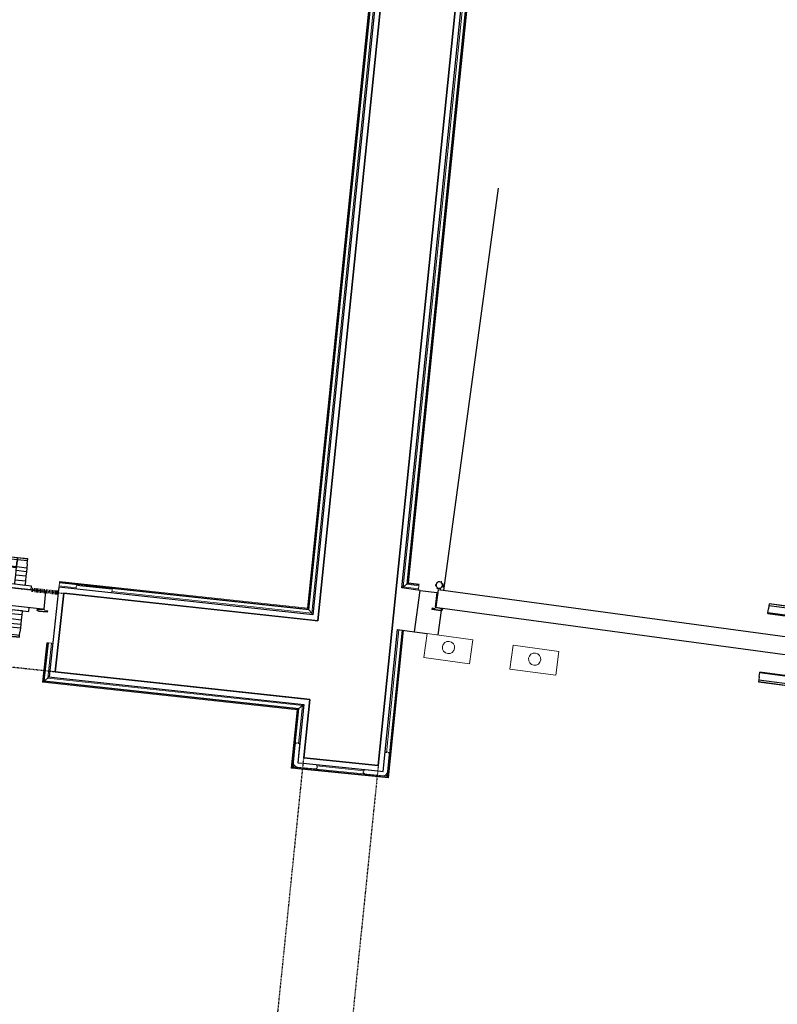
# Model space of a CAD drawing. Header units: millimetres. Extents: x -2845 to 74565, y -36590 to 13748.
# Tile 30 of 53: x 46481 to 48203, y -22444 to -20205. Entities that reach past the tile are written whole.
import ezdxf

# ---------------------------------------------------------------- set-up
doc = ezdxf.new("R2010")
doc.units = ezdxf.units.MM
doc.linetypes.add('Tiret', pattern=[2.5, 1.25, -1.25])
doc.linetypes.add('Tiret_2_', pattern=[2.5, 1.25, -1.25])
doc.layers.add('A-AREA', color=4, linetype='Tiret', lineweight=100, true_color=0x00ffff)
doc.layers.add('A-DOOR-HDLN', color=5, linetype='Tiret', lineweight=25, true_color=0x0000ff)
for name, color, linetype, lineweight in [('A-DETL-GENF', 7, 'Continuous', 18), ('A-DOOR', 7, 'Continuous', 25), ('A-FLOR', 7, 'Continuous', 25), ('A-FLOR-HRAL', 7, 'Continuous', 18), ('A-WALL', 7, 'Continuous', 25), ('I-WALL', 7, 'Continuous', 25), ('INSTAL ELECTRIQUE', 7, 'Continuous', 18), ('Q-SPCQ', 7, 'Continuous', 18)]:
    doc.layers.add(name, color=color, linetype=linetype, lineweight=lineweight)

# ---------------------------------------------------------------- blocks, each defined once
blk = doc.blocks.new('Ouverture en rectangle - Ouverture en rectangle _100x207_-3508368-2021_015_1111_DCE_1_50_N0 FINI_CFO_GEN')
at = {"layer": 'A-DOOR-HDLN', "linetype": 'Tiret_2_'}
for p, q in [((-500, 90), (500, 90)), ((-303.2, -90), (-500, -90)), ((-90.4, -90), (-198.2, -90)), ((500, -90), (14.6, -90))]:
    blk.add_line(p, q, dxfattribs=at)
blk = doc.blocks.new('Ouverture en rectangle - Ouverture en rectangle _150x207_-3507346-2021_015_1111_DCE_1_50_N0 FINI_CFO_GEN')
at = {"layer": 'A-DOOR-HDLN', "linetype": 'Tiret_2_'}
for p, q in [((-750, 85), (235.6, 85)), ((435.6, 85), (750, 85)), ((230.8, -85), (-750, -85)), ((750, -85), (430.9, -85))]:
    blk.add_line(p, q, dxfattribs=at)
blk = doc.blocks.new('B02_DC_STR_rvt-1-2021_015_1111_DCE_1_50_N0 FINI_CFO_GEN')
at = {"layer": 'I-WALL'}
for p, q in [((-5676.3, -18291.9), (-6010.9, -21572.2)), ((-5873.5, -21901), (-5507.4, -18311.7)), ((-6588.4, -21509.7), (-6607.8, -21688.6)), ((-6010.9, -21572.2), (-6588.4, -21509.7)), ((-6607.8, -21688.6), (-6029.1, -21751.3)), ((-6029.1, -21751.3), (-6042.7, -21883.8)), ((-6042.7, -21883.8), (-5873.5, -21901))]:
    blk.add_line(p, q, dxfattribs=at)
at = {"layer": 'A-DOOR', "color": 5, "lineweight": 25, "true_color": 0x0000ff}
for name, p, rotation in [('Ouverture en rectangle - Ouverture en rectangle _100x207_-3508368-2021_015_1111_DCE_1_50_N0 FINI_CFO_GEN', (-7095.2, -21545.3), 353.8181912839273), ('Ouverture en rectangle - Ouverture en rectangle _150x207_-3507346-2021_015_1111_DCE_1_50_N0 FINI_CFO_GEN', (-6034.2, -22638.5), 264.1756231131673)]:
    blk.add_blockref(name, p, dxfattribs=dict(at, rotation=rotation))
blk = doc.blocks.new('PRT_SIMPLE_HUI_58x68x48 - PRT_BOIS_1V_930x2040x40-552384-2021_015_1111_DCE_1_50_N0 FINI_CFO_GEN')
at = {"layer": 'A-DETL-GENF', "lineweight": 25}
h = blk.add_hatch(color=256, dxfattribs=at)
h.paths.add_polyline_path([(-483.8, -9.7), (-485.1, -11.7), (-496.5, -13.2), (-500.5, -13.7), (-500.5, -14.5), (-495.9, -14.5), (-483.8, -12.8), (-483.8, -10.4)])
h.paths.add_polyline_path([(-508.5, -8), (-508, -11.5), (-502, -11.1), (-502.2, -10.2), (-505.2, -10.2), (-505.2, -9.3), (-488.3, -9.5), (-484.8, -10.4), (-483.8, -9.7), (-488.9, -8), (-505.4, -8)])
h = blk.add_hatch(color=256, dxfattribs=at)
h.paths.add_polyline_path([(413.8, -9.7), (413.8, -12.8), (426.2, -14.5), (430.5, -14.5), (430.3, -13.2), (425.8, -13.2), (415.1, -11.7), (414.5, -10.7)])
h.paths.add_polyline_path([(418.5, -8), (413.8, -9.7), (415.1, -10.6), (418.7, -9.3), (435.2, -9.8), (435.2, -10.2), (432, -10.7), (432, -11.5), (438.5, -11.5), (438.5, -8), (418.5, -8)])
at = {"layer": 'A-DETL-GENF'}
for p, q in [((-488.5, -8), (-508.5, -8)), ((-508.5, -8), (-508.5, -11.5)), ((-508.5, -11.5), (-502, -11.5)), ((-505.2, -10.2), (-505.2, -9.3)), ((-505.2, -9.3), (-488.7, -9.3)), ((-502, -10.2), (-505.2, -10.2)), ((-502, -11.5), (-502, -10.2)), ((-496.1, -13.2), (-500.5, -13.2)), ((-500.5, -13.2), (-500.5, -14.5)), ((-500.5, -14.5), (-496, -14.5)), ((-485.1, -11.7), (-496.1, -13.2)), ((-496, -14.5), (-483.8, -12.8)), ((-488.7, -9.3), (-485.1, -10.6)), ((-483.8, -9.7), (-488.5, -8)), ((-485.1, -10.6), (-485.1, -11.7)), ((-483.8, -12.8), (-483.8, -9.7)), ((418.5, -8), (413.8, -9.7)), ((413.8, -9.7), (413.8, -12.8)), ((413.8, -12.8), (426, -14.5)), ((415.1, -10.6), (418.7, -9.3)), ((415.1, -11.7), (415.1, -10.6)), ((426.1, -13.2), (415.1, -11.7)), ((438.5, -8), (418.5, -8)), ((418.7, -9.3), (435.2, -9.3)), ((426, -14.5), (430.5, -14.5)), ((430.5, -13.2), (426.1, -13.2)), ((430.5, -14.5), (430.5, -13.2)), ((435.2, -10.2), (432, -10.2)), ((432, -10.2), (432, -11.5)), ((432, -11.5), (438.5, -11.5)), ((435.2, -9.3), (435.2, -10.2)), ((438.5, -11.5), (438.5, -8))]:
    blk.add_line(p, q, dxfattribs=at)
at = {"layer": 'A-DOOR'}
for p, q in [((-427.1, 55), (-450.6, 55)), ((-450.6, 55), (-450.6, 54.5)), ((-450.6, 54.5), (-450.6, 50.4)), ((-427.1, 54.5), (-450.6, 54.5)), ((-450.6, 50.4), (-450.6, 43.3)), ((-427.1, 50.4), (-450.6, 50.4)), ((-319.6, 55), (-427.1, 55)), ((-427.1, 55), (-427.1, 54.5)), ((-427.1, 54.5), (-427.1, 55)), ((-427.1, 54.5), (-427.1, 50.4)), ((-319.6, 54.5), (-427.1, 54.5)), ((-427.1, 50.4), (-427.1, 54.5)), ((-427.1, 50.4), (-427.1, 43.3)), ((-319.6, 50.4), (-427.1, 50.4)), ((-427.1, 43.3), (-427.1, 50.4)), ((-319.6, 54.5), (-319.6, 55)), ((-319.6, 50.4), (-319.6, 54.5)), ((-319.6, 43.3), (-319.6, 50.4)), ((-450.6, 34), (-450.6, 43.3)), ((-450.6, 25.6), (-450.6, 34)), ((-427.1, 34), (-450.6, 34)), ((-450.6, 15.2), (-450.6, 25.6)), ((-427.1, 25.6), (-450.6, 25.6)), ((-427.1, 34), (-427.1, 43.3)), ((-427.1, 43.3), (-427.1, 34)), ((-427.1, 32.8), (-427.1, 34)), ((-319.6, 34), (-427.1, 34)), ((-427.1, 34), (-427.1, 25.6)), ((-427.1, 32.8), (-319.6, 32.8)), ((-427.1, 25.6), (-427.1, 15.2)), ((-319.6, 43.3), (-319.6, 34)), ((-319.6, 34), (-319.6, 32.8)), ((-450.6, 4.4), (-450.6, 15.2)), ((-427.1, 15.2), (-450.6, 15.2)), ((-450.6, -4), (-450.6, 4.4)), ((-450.6, 4.4), (-427.1, 4.4)), ((-427.1, 15.2), (-427.1, 4.4)), ((-427.1, 4.4), (-427.1, -4)), ((-499.5, -14.5), (-499.5, -54.5)), ((426, -14.5), (-496, -14.5)), ((-465.6, -5.5), (-465.6, -14.5)), ((-413.4, -5.5), (-465.6, -5.5)), ((-450.6, -4), (-450.6, -5)), ((-450.6, -5), (-427.1, -5)), ((-427.1, -5), (-427.1, -4)), ((-413.4, -14.5), (-413.4, -5.5)), ((430.5, -54.5), (430.5, -14.5)), ((-499.5, -54.5), (430.5, -54.5)), ((-465.6, -54.5), (-465.6, -63.5)), ((-465.6, -63.5), (-413.4, -63.5)), ((-427.1, -64), (-450.6, -64)), ((-450.6, -64), (-450.6, -65)), ((-450.6, -73.4), (-450.6, -65)), ((-427.1, -65), (-427.1, -64)), ((-427.1, -65), (-427.1, -73.4)), ((-413.4, -63.5), (-413.4, -54.5)), ((417, -54.5), (417, -977.5)), ((-450.6, -84.2), (-450.6, -73.4)), ((-427.1, -73.4), (-450.6, -73.4)), ((-450.6, -94.6), (-450.6, -84.2)), ((-450.6, -84.2), (-427.1, -84.2)), ((-427.1, -73.4), (-427.1, -84.2)), ((-427.1, -84.2), (-427.1, -94.6)), ((-450.6, -103), (-450.6, -94.6)), ((-450.6, -94.6), (-427.1, -94.6)), ((-450.6, -112.3), (-450.6, -103)), ((-450.6, -103), (-427.1, -103)), ((-427.1, -94.6), (-427.1, -103)), ((-427.1, -103), (-427.1, -101.8)), ((-319.6, -101.8), (-427.1, -101.8)), ((-427.1, -112.3), (-427.1, -103)), ((-427.1, -103), (-319.6, -103)), ((-427.1, -103), (-427.1, -112.3)), ((-319.6, -101.8), (-319.6, -103)), ((-319.6, -103), (-319.6, -112.3)), ((-450.6, -112.3), (-450.6, -119.4)), ((-450.6, -119.4), (-450.6, -123.5)), ((-450.6, -119.4), (-427.1, -119.4)), ((-450.6, -123.5), (-450.6, -124)), ((-450.6, -123.5), (-427.1, -123.5)), ((-450.6, -124), (-427.1, -124)), ((-427.1, -112.3), (-427.1, -119.4)), ((-427.1, -119.4), (-427.1, -112.3)), ((-427.1, -119.4), (-427.1, -123.5)), ((-427.1, -119.4), (-319.6, -119.4)), ((-427.1, -123.5), (-427.1, -119.4)), ((-427.1, -123.5), (-427.1, -124)), ((-427.1, -123.5), (-319.6, -123.5)), ((-427.1, -124), (-427.1, -123.5)), ((-427.1, -124), (-319.6, -124)), ((-319.6, -119.4), (-319.6, -112.3)), ((-319.6, -123.5), (-319.6, -119.4)), ((-319.6, -124), (-319.6, -123.5))]:
    blk.add_line(p, q, dxfattribs=at)
for radius, start, end in [(9.12, 155.8208, 180), (9.12, 180, 204.1792), (7.5, 360, 180), (7.5, 180, 360), (7.5, 180, 240), (7.5, 135, 165), (9.12, 111.9887, 120), (7.5, 60, 120), (7.5, 270, 0), (9.12, 60, 68.0113), (7.5, 0, 30), (9.12, 0, 24.1792), (9.12, 240, 248.0113)]:
    blk.add_arc((429, -65.5), radius, start, end, dxfattribs=at)
at = {"layer": 'Q-SPCQ'}
for p, q in [((430.5, -40.5), (430.5, -54.5)), ((430.5, -54.5), (403.5, -54.5))]:
    blk.add_line(p, q, dxfattribs=at)
blk = doc.blocks.new('PRT_SIMPLE_HUI_58x68x48 TUNE L - PRT_BOIS_1V_EI30_930x2040x40-552185-2021_015_1111_DCE_1_50_N0 FINI_CFO_GEN')
at = {"layer": 'A-DETL-GENF'}
h = blk.add_hatch(color=256, dxfattribs=at)
h.paths.add_polyline_path([(-483.8, -62.2), (-485.1, -64.2), (-496.1, -65.7), (-500.5, -65.7), (-500.5, -67), (-496, -67), (-483.8, -65.3)])
h.paths.add_polyline_path([(-508.5, -60.5), (-508.5, -64), (-502, -64), (-502, -62.7), (-505.2, -62.7), (-505.2, -61.8), (-488.7, -61.8), (-484.6, -62.8), (-483.8, -62.2), (-488.5, -60.5)])
h = blk.add_hatch(color=256, dxfattribs=at)
h.paths.add_polyline_path([(413.8, -62.2), (413.8, -65.3), (426, -67), (430.5, -67), (430.5, -65.7), (426.1, -65.7), (415.1, -64.2)])
h.paths.add_polyline_path([(418.5, -60.5), (413.8, -62.2), (415.1, -63.1), (418.7, -61.8), (435.2, -61.8), (435.2, -62.7), (432, -62.7), (432, -64), (438.5, -64), (438.5, -60.5)])
for p, q in [((-488.5, -60.5), (-508.5, -60.5)), ((-508.5, -60.5), (-508.5, -64)), ((-508.5, -64), (-502, -64)), ((-505.2, -62.7), (-505.2, -61.8)), ((-505.2, -61.8), (-488.7, -61.8)), ((-502, -62.7), (-505.2, -62.7)), ((-502, -64), (-502, -62.7)), ((-496.1, -65.7), (-500.5, -65.7)), ((-500.5, -65.7), (-500.5, -67)), ((-500.5, -67), (-496, -67)), ((-485.1, -64.2), (-496.1, -65.7)), ((-496, -67), (-483.8, -65.3)), ((-488.7, -61.8), (-485.1, -63.1)), ((-483.8, -62.2), (-488.5, -60.5)), ((-485.1, -63.1), (-485.1, -64.2)), ((-483.8, -65.3), (-483.8, -62.2)), ((418.5, -60.5), (413.8, -62.2)), ((413.8, -62.2), (413.8, -65.3)), ((413.8, -65.3), (426, -67)), ((415.1, -63.1), (418.7, -61.8)), ((415.1, -64.2), (415.1, -63.1)), ((426.1, -65.7), (415.1, -64.2)), ((438.5, -60.5), (418.5, -60.5)), ((418.7, -61.8), (435.2, -61.8)), ((426, -67), (430.5, -67)), ((430.5, -65.7), (426.1, -65.7)), ((430.5, -67), (430.5, -65.7)), ((435.2, -62.7), (432, -62.7)), ((432, -62.7), (432, -64)), ((432, -64), (438.5, -64)), ((435.2, -61.8), (435.2, -62.7)), ((438.5, -64), (438.5, -60.5))]:
    blk.add_line(p, q, dxfattribs=at)
at = {"layer": 'A-DOOR'}
for p, q in [((-427.1, 2.5), (-450.6, 2.5)), ((-450.6, 2.5), (-450.6, 2)), ((-450.6, 2), (-450.6, -2.1)), ((-427.1, 2), (-450.6, 2)), ((-319.6, 2.5), (-427.1, 2.5)), ((-427.1, 2.5), (-427.1, 2)), ((-427.1, 2), (-427.1, 2.5)), ((-427.1, 2), (-427.1, -2.1)), ((-319.6, 2), (-427.1, 2)), ((-427.1, -2.1), (-427.1, 2)), ((-319.6, 2), (-319.6, 2.5)), ((-319.6, -2.1), (-319.6, 2)), ((-450.6, -2.1), (-450.6, -9.2)), ((-427.1, -2.1), (-450.6, -2.1)), ((-450.6, -18.5), (-450.6, -9.2)), ((-450.6, -26.9), (-450.6, -18.5)), ((-427.1, -18.5), (-450.6, -18.5)), ((-427.1, -2.1), (-427.1, -9.2)), ((-319.6, -2.1), (-427.1, -2.1)), ((-427.1, -9.2), (-427.1, -2.1)), ((-427.1, -18.5), (-427.1, -9.2)), ((-427.1, -9.2), (-427.1, -18.5)), ((-427.1, -19.7), (-427.1, -18.5)), ((-319.6, -18.5), (-427.1, -18.5)), ((-427.1, -18.5), (-427.1, -26.9)), ((-427.1, -19.7), (-319.6, -19.7)), ((-319.6, -9.2), (-319.6, -2.1)), ((-319.6, -9.2), (-319.6, -18.5)), ((-319.6, -18.5), (-319.6, -19.7)), ((-450.6, -37.3), (-450.6, -26.9)), ((-427.1, -26.9), (-450.6, -26.9)), ((-450.6, -48.1), (-450.6, -37.3)), ((-427.1, -37.3), (-450.6, -37.3)), ((-427.1, -26.9), (-427.1, -37.3)), ((-427.1, -37.3), (-427.1, -48.1)), ((-499.5, -67), (-499.5, -107)), ((426, -67), (-496, -67)), ((-465.6, -58), (-465.6, -67)), ((-413.4, -58), (-465.6, -58)), ((-450.6, -56.5), (-450.6, -48.1)), ((-450.6, -48.1), (-427.1, -48.1)), ((-450.6, -56.5), (-450.6, -57.5)), ((-450.6, -57.5), (-427.1, -57.5)), ((-427.1, -48.1), (-427.1, -56.5)), ((-427.1, -57.5), (-427.1, -56.5)), ((-413.4, -67), (-413.4, -58)), ((430.5, -107), (430.5, -67)), ((-499.5, -107), (430.5, -107)), ((-465.6, -107), (-465.6, -116)), ((-413.4, -116), (-413.4, -107)), ((417, -107), (417, -1030)), ((-465.6, -116), (-413.4, -116)), ((-427.1, -116.5), (-450.6, -116.5)), ((-450.6, -116.5), (-450.6, -117.5)), ((-450.6, -125.9), (-450.6, -117.5)), ((-450.6, -136.7), (-450.6, -125.9)), ((-427.1, -125.9), (-450.6, -125.9)), ((-427.1, -117.5), (-427.1, -116.5)), ((-427.1, -117.5), (-427.1, -125.9)), ((-427.1, -125.9), (-427.1, -136.7)), ((-450.6, -147.1), (-450.6, -136.7)), ((-450.6, -136.7), (-427.1, -136.7)), ((-450.6, -155.5), (-450.6, -147.1)), ((-450.6, -147.1), (-427.1, -147.1)), ((-450.6, -164.8), (-450.6, -155.5)), ((-450.6, -155.5), (-427.1, -155.5)), ((-427.1, -136.7), (-427.1, -147.1)), ((-427.1, -147.1), (-427.1, -155.5)), ((-427.1, -155.5), (-427.1, -154.3)), ((-319.6, -154.3), (-427.1, -154.3)), ((-427.1, -164.8), (-427.1, -155.5)), ((-427.1, -155.5), (-319.6, -155.5)), ((-427.1, -155.5), (-427.1, -164.8)), ((-319.6, -154.3), (-319.6, -155.5)), ((-319.6, -155.5), (-319.6, -164.8)), ((-450.6, -164.8), (-450.6, -171.9)), ((-450.6, -171.9), (-450.6, -176)), ((-450.6, -171.9), (-427.1, -171.9)), ((-450.6, -176), (-450.6, -176.5)), ((-450.6, -176), (-427.1, -176)), ((-450.6, -176.5), (-427.1, -176.5)), ((-427.1, -164.8), (-427.1, -171.9)), ((-427.1, -171.9), (-427.1, -164.8)), ((-427.1, -171.9), (-427.1, -176)), ((-427.1, -171.9), (-319.6, -171.9)), ((-427.1, -176), (-427.1, -171.9)), ((-427.1, -176), (-427.1, -176.5)), ((-427.1, -176), (-319.6, -176)), ((-427.1, -176.5), (-427.1, -176)), ((-427.1, -176.5), (-319.6, -176.5)), ((-319.6, -171.9), (-319.6, -164.8)), ((-319.6, -176), (-319.6, -171.9)), ((-319.6, -176.5), (-319.6, -176))]:
    blk.add_line(p, q, dxfattribs=at)
for radius, start, end in [(7.5, 360, 180), (9.12, 111.9887, 120), (7.5, 60, 120), (9.12, 60, 68.0113), (9.12, 155.8208, 180), (9.12, 180, 204.1792), (7.5, 180, 360), (7.5, 180, 240), (7.5, 135, 165), (9.12, 240, 248.0113), (7.5, 270, 0), (7.5, 0, 30), (9.12, 0, 24.1792)]:
    blk.add_arc((429, -118), radius, start, end, dxfattribs=at)
at = {"layer": 'Q-SPCQ'}
for p, q in [((430.5, -107), (403.5, -107)), ((430.5, -93), (430.5, -107))]:
    blk.add_line(p, q, dxfattribs=at)
blk = doc.blocks.new('Garde-corps - Garde-corps-506445-2021_015_1111_DCE_1_50_N0 FINI_CFO_GEN')
at = {"layer": 'A-FLOR-HRAL'}
for p, q in [((-5816.5, -21494.9), (-5608.8, -19458.5)), ((-5808.7, -21488.7), (-5602.5, -19466.6)), ((-5806.8, -21487.2), (-5600.9, -19468.6)), ((-5805, -21485.8), (-5599.4, -19470.4)), ((-5808.7, -21488.7), (-5816.5, -21494.9)), ((-5782.2, -21499.5), (-5816.5, -21494.9)), ((-5781.2, -21492.4), (-5808.7, -21488.7)), ((-5781, -21490.7), (-5806.8, -21487.2)), ((-5780.8, -21489.1), (-5805, -21485.8)), ((-5781.2, -21492.4), (-5782.2, -21499.5)), ((-5781, -21490.7), (-5781.2, -21492.4)), ((-5781, -21490.7), (-5780.8, -21489.1)), ((-5782.6, -21502.5), (-5782.2, -21499.5))]:
    blk.add_line(p, q, dxfattribs=at)
for points, knots in [([(-5816.5, -21494.9), (-5816.5, -21494.9), (-5816.6, -21494.9), (-5816.8, -21495), (-5817, -21495.2), (-5817.2, -21495.3), (-5817.3, -21495.5), (-5817.5, -21495.6), (-5817.8, -21495.9), (-5818.1, -21496.1), (-5818.4, -21496.3), (-5818.6, -21496.5), (-5819.1, -21496.9), (-5819.5, -21497.2), (-5819.8, -21497.4)], [0, 0, 0, 0, 0.166667, 0.25, 0.333333, 0.416667, 0.458333, 0.5, 0.583333, 0.666667, 0.708333, 0.75, 0.833333, 1, 1, 1, 1]), ([(-5805, -21485.8), (-5805, -21485.8), (-5805.1, -21485.8), (-5805.2, -21485.9), (-5805.4, -21486.1), (-5805.5, -21486.2), (-5805.7, -21486.3), (-5805.9, -21486.4), (-5806, -21486.6), (-5806.1, -21486.7), (-5806.3, -21486.8), (-5806.4, -21486.9), (-5806.5, -21487), (-5806.7, -21487.1), (-5806.8, -21487.2), (-5806.8, -21487.2)], [0.1, 0.1, 0.1, 0.1, 0.2, 0.3, 0.4, 0.475, 0.55, 0.6, 0.65, 0.7, 0.75, 0.8, 0.85, 0.9, 1, 1, 1, 1])]:
    blk.add_open_spline(points, degree=3, knots=knots, dxfattribs=at)
blk = doc.blocks.new('Garde-corps - Garde-corps-507123-2021_015_1111_DCE_1_50_N0 FINI_CFO_GEN')
at = {"layer": 'A-FLOR-HRAL'}
for p, q in [((-5704.8, -18314.8), (-6034.1, -21543.5)), ((-5702.9, -18313.3), (-6032.6, -21545.4)), ((-5701, -18311.8), (-6031.1, -21547.3)), ((-5693.2, -18305.6), (-6024.7, -21555.1)), ((-6599.2, -21492.9), (-6599.5, -21495.9)), ((-6599.2, -21492.9), (-6598.4, -21485.8)), ((-6560.4, -21497.1), (-6599.2, -21492.9)), ((-6598.4, -21485.8), (-6598.2, -21484.1)), ((-6031.1, -21547.3), (-6598.4, -21485.8)), ((-6598.1, -21482.5), (-6598.2, -21484.1)), ((-6032.6, -21545.4), (-6598.2, -21484.1)), ((-6034.1, -21543.5), (-6598.1, -21482.5)), ((-6024.7, -21555.1), (-6478.9, -21505.9)), ((-6031.1, -21547.3), (-6024.7, -21555.1))]:
    blk.add_line(p, q, dxfattribs=at)
for points, knots in [([(-6034.1, -21543.5), (-6034.1, -21543.6), (-6034.1, -21543.6), (-6034, -21543.7), (-6033.8, -21543.9), (-6033.7, -21544.1), (-6033.6, -21544.2), (-6033.4, -21544.4), (-6033.3, -21544.5), (-6033.2, -21544.7), (-6033.1, -21544.8), (-6033, -21544.9), (-6032.9, -21545), (-6032.8, -21545.2), (-6032.7, -21545.3), (-6032.6, -21545.4)], [0.1, 0.1, 0.1, 0.1, 0.2, 0.3, 0.4, 0.475, 0.55, 0.6, 0.65, 0.7, 0.75, 0.8, 0.85, 0.9, 1, 1, 1, 1]), ([(-6024.7, -21555.1), (-6024.7, -21555.1), (-6024.7, -21555.2), (-6024.5, -21555.4), (-6024.4, -21555.6), (-6024.2, -21555.8), (-6024.1, -21556), (-6023.9, -21556.2), (-6023.7, -21556.4), (-6023.4, -21556.7), (-6023.2, -21557), (-6023, -21557.2), (-6022.6, -21557.7), (-6022.3, -21558.2), (-6022, -21558.4)], [0, 0, 0, 0, 0.166667, 0.25, 0.333333, 0.416667, 0.458333, 0.5, 0.583333, 0.666667, 0.708333, 0.75, 0.833333, 1, 1, 1, 1])]:
    blk.add_open_spline(points, degree=3, knots=knots, dxfattribs=at)
blk = doc.blocks.new('Garde-corps - Garde-corps-511184-2021_015_1111_DCE_1_50_N0 FINI_CFO_GEN')
at = {"layer": 'A-FLOR-HRAL'}
for p, q in [((-5855, -21872.3), (-5826.5, -21592.4)), ((-5853.3, -21925.9), (-5819.4, -21593.4)), ((-5851.8, -21927.8), (-5817.7, -21593.6)), ((-5850.3, -21929.6), (-5816, -21593.8)), ((-6626.8, -21622.1), (-6636.5, -21711.7)), ((-6625.2, -21622.3), (-6634.7, -21710.2)), ((-6623.4, -21622.5), (-6632.8, -21708.7)), ((-6625.2, -21622.3), (-6626.8, -21622.1)), ((-6625.2, -21622.3), (-6623.4, -21622.5)), ((-6616.3, -21623.3), (-6624.9, -21702.4)), ((-6623.4, -21622.5), (-6616.3, -21623.3)), ((-6613.4, -21623.6), (-6616.3, -21623.3)), ((-6636.5, -21711.7), (-6057.7, -21774.4)), ((-6634.7, -21710.2), (-6055.8, -21772.9)), ((-6632.8, -21708.7), (-6624.9, -21702.4)), ((-6632.8, -21708.7), (-6053.9, -21771.4)), ((-6624.9, -21702.4), (-6046.1, -21765.1)), ((-6046.1, -21765.1), (-6055, -21851.9)), ((-6053.9, -21771.4), (-6046.1, -21765.1)), ((-6057.7, -21774.4), (-6071.2, -21907)), ((-6055.8, -21772.9), (-6069.4, -21905.6)), ((-6053.9, -21771.4), (-6067.5, -21904)), ((-6071.2, -21907), (-5850.3, -21929.6)), ((-6069.4, -21905.6), (-5851.8, -21927.8)), ((-6067.5, -21904), (-6064.1, -21901.3)), ((-6067.5, -21904), (-5853.3, -21925.9)), ((-6013.9, -21902.3), (-5905.5, -21913.4)), ((-5853.3, -21925.9), (-5856.1, -21922.5))]:
    blk.add_line(p, q, dxfattribs=at)
for points, knots in [([(-6636.5, -21711.7), (-6636.5, -21711.7), (-6636.5, -21711.7), (-6636.3, -21711.6), (-6636.2, -21711.4), (-6636, -21711.3), (-6635.8, -21711.1), (-6635.7, -21711), (-6635.5, -21710.9), (-6635.4, -21710.8), (-6635.3, -21710.7), (-6635.1, -21710.6), (-6635, -21710.5), (-6634.8, -21710.4), (-6634.7, -21710.3), (-6634.7, -21710.2)], [0.1, 0.1, 0.1, 0.1, 0.2, 0.3, 0.4, 0.475, 0.55, 0.6, 0.65, 0.7, 0.75, 0.8, 0.85, 0.9, 1, 1, 1, 1]), ([(-6624.9, -21702.4), (-6624.9, -21702.4), (-6624.9, -21702.3), (-6624.7, -21702.2), (-6624.5, -21702), (-6624.3, -21701.9), (-6624.1, -21701.7), (-6623.9, -21701.5), (-6623.6, -21701.3), (-6623.3, -21701.1), (-6623.1, -21700.9), (-6622.8, -21700.7), (-6622.3, -21700.3), (-6621.9, -21699.9), (-6621.6, -21699.7)], [0, 0, 0, 0, 0.166667, 0.25, 0.333333, 0.416667, 0.458333, 0.5, 0.583333, 0.666667, 0.708333, 0.75, 0.833333, 1, 1, 1, 1]), ([(-6046.1, -21765.1), (-6046.1, -21765.1), (-6046.1, -21765), (-6045.9, -21764.9), (-6045.7, -21764.7), (-6045.5, -21764.5), (-6045.3, -21764.4), (-6045.1, -21764.2), (-6044.9, -21764), (-6044.6, -21763.8), (-6044.3, -21763.6), (-6044, -21763.4), (-6043.6, -21763), (-6043.1, -21762.6), (-6042.8, -21762.4)], [0, 0, 0, 0, 0.166667, 0.25, 0.333333, 0.416667, 0.458333, 0.5, 0.583333, 0.666667, 0.708333, 0.75, 0.833333, 1, 1, 1, 1]), ([(-6057.7, -21774.4), (-6057.6, -21774.4), (-6057.6, -21774.4), (-6057.5, -21774.3), (-6057.3, -21774.1), (-6057.1, -21774), (-6057, -21773.8), (-6056.8, -21773.7), (-6056.7, -21773.6), (-6056.6, -21773.5), (-6056.4, -21773.4), (-6056.3, -21773.3), (-6056.2, -21773.2), (-6056, -21773.1), (-6055.9, -21773), (-6055.8, -21772.9)], [0.1, 0.1, 0.1, 0.1, 0.2, 0.3, 0.4, 0.475, 0.55, 0.6, 0.65, 0.7, 0.75, 0.8, 0.85, 0.9, 1, 1, 1, 1]), ([(-6071.2, -21907), (-6071.2, -21907), (-6071.1, -21907), (-6071, -21906.9), (-6070.9, -21906.8), (-6070.7, -21906.6), (-6070.5, -21906.5), (-6070.4, -21906.4), (-6070.2, -21906.3), (-6070.1, -21906.1), (-6070, -21906), (-6069.8, -21905.9), (-6069.7, -21905.8), (-6069.5, -21905.7), (-6069.4, -21905.6), (-6069.4, -21905.6)], [0.1, 0.1, 0.1, 0.1, 0.2, 0.3, 0.4, 0.475, 0.55, 0.6, 0.65, 0.7, 0.75, 0.8, 0.85, 0.9, 1, 1, 1, 1]), ([(-5850.3, -21929.6), (-5850.3, -21929.6), (-5850.3, -21929.5), (-5850.4, -21929.4), (-5850.6, -21929.2), (-5850.7, -21929.1), (-5850.9, -21928.9), (-5851, -21928.7), (-5851.1, -21928.6), (-5851.2, -21928.5), (-5851.3, -21928.3), (-5851.4, -21928.2), (-5851.5, -21928.1), (-5851.6, -21927.9), (-5851.7, -21927.8), (-5851.8, -21927.8)], [0.1, 0.1, 0.1, 0.1, 0.2, 0.3, 0.4, 0.475, 0.55, 0.6, 0.65, 0.7, 0.75, 0.8, 0.85, 0.9, 1, 1, 1, 1])]:
    blk.add_open_spline(points, degree=3, knots=knots, dxfattribs=at)
blk = doc.blocks.new('1010_PROTECTION  D_ANGLE - 1010_PROTECTION  D_ANGLE-534363-2021_015_1111_DCE_1_50_N0 FINI_CFO_GEN')
at = {"layer": 'Q-SPCQ'}
for p, q in [((-10, 40), (-10, 0)), ((0, 0), (0, 40)), ((40, 0), (0, 0)), ((0, -10), (40, -10))]:
    blk.add_line(p, q, dxfattribs=at)
for centre, radius, start, end in [((-5, 40), 5, 360, 180), ((0, 0), 10, 180, 270), ((40, -5), 5, 270, 90)]:
    blk.add_arc(centre, radius, start, end, dxfattribs=at)
blk = doc.blocks.new('1010_PROTECTION  D_ANGLE - 1010_PROTECTION  D_ANGLE-540501-2021_015_1111_DCE_1_50_N0 FINI_CFO_GEN')
at = {"layer": 'Q-SPCQ'}
for p, q in [((40, 10), (0, 10)), ((0, -40), (0, 0)), ((0, 0), (40, 0)), ((-10, 0), (-10, -40))]:
    blk.add_line(p, q, dxfattribs=at)
for centre, radius, start, end in [((0, 0), 10, 90, 180), ((40, 5), 5, 270, 90), ((-5, -40), 5, 180, 0)]:
    blk.add_arc(centre, radius, start, end, dxfattribs=at)
blk = doc.blocks.new('B02_ARC_rvt-1-2021_015_1111_DCE_1_50_N0 FINI_CFO_GEN')
at = {"layer": 'A-AREA'}
blk.add_line((-6662.8, -21501.6), (-6600.9, -21508.3), dxfattribs=at)
at = {"layer": 'A-FLOR'}
for p, q in [((-5778, -21503.1), (-5740, -21508.2)), ((-5740, -21508.2), (-5744.4, -21540.9)), ((-5744.4, -21540.9), (-5742.9, -21541.1)), ((-5730.4, -21548.9), (-5737.9, -21604.4)), ((-5729.9, -21545.5), (-5730.2, -21547.5)), ((-5729.6, -21543), (-5729.7, -21544.2)), ((-5790.8, -21597.2), (-5762.5, -21601.1))]:
    blk.add_line(p, q, dxfattribs=at)
at = {"layer": 'A-WALL'}
for p, q in [((-5490.2, -18142.6), (-5873.5, -21901)), ((-6010.9, -21572.2), (-5676.3, -18291.9)), ((-5690, -18302.9), (-6022, -21558.4)), ((-5819.8, -21497.4), (-5611.5, -19455.1)), ((-6599.5, -21495.9), (-6600.9, -21508.3)), ((-6022, -21558.4), (-6599.5, -21495.9)), ((-6600.9, -21508.3), (-6621.6, -21699.7)), ((-6607.8, -21688.6), (-6588.4, -21509.7)), ((-6588.4, -21509.7), (-6023.3, -21570.9)), ((-5778, -21503.1), (-5819.8, -21497.4)), ((-5790.8, -21597.2), (-5778, -21503.1)), ((-6023.3, -21570.9), (-6010.9, -21572.2)), ((-5862.4, -21914.8), (-5829.5, -21592)), ((-5829.5, -21592), (-5790.8, -21597.2)), ((-6041.6, -21750), (-6607.8, -21688.6)), ((-6621.6, -21699.7), (-6609.2, -21701.1)), ((-6609.2, -21701.1), (-6042.8, -21762.4)), ((-6042.8, -21762.4), (-6056.4, -21895)), ((-6042.7, -21883.8), (-6029.1, -21751.3)), ((-6029.1, -21751.3), (-6041.6, -21750)), ((-6056.4, -21895), (-6043.9, -21896.2)), ((-6043.9, -21896.2), (-5874.8, -21913.5)), ((-5873.5, -21901), (-6042.7, -21883.8)), ((-5874.8, -21913.5), (-5862.4, -21914.8))]:
    blk.add_line(p, q, dxfattribs=at)
at = {"layer": 'A-DOOR', "lineweight": 18}
for name, p, rotation in [('PRT_SIMPLE_HUI_58x68x48 TUNE L - PRT_BOIS_1V_EI30_930x2040x40-552185-2021_015_1111_DCE_1_50_N0 FINI_CFO_GEN', (-7137.2, -21558.3), 173.8181912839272), ('PRT_SIMPLE_HUI_58x68x48 - PRT_BOIS_1V_930x2040x40-552384-2021_015_1111_DCE_1_50_N0 FINI_CFO_GEN', (-5318.3, -21613.3), 172.2844194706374)]:
    blk.add_blockref(name, p, dxfattribs=dict(at, rotation=rotation))
at = {"layer": 'A-FLOR-HRAL', "lineweight": 18}
for name in ['Garde-corps - Garde-corps-507123-2021_015_1111_DCE_1_50_N0 FINI_CFO_GEN', 'Garde-corps - Garde-corps-506445-2021_015_1111_DCE_1_50_N0 FINI_CFO_GEN', 'Garde-corps - Garde-corps-511184-2021_015_1111_DCE_1_50_N0 FINI_CFO_GEN']:
    blk.add_blockref(name, (0, 0), dxfattribs=at)
at = {"layer": 'Q-SPCQ', "lineweight": 18}
for name, p, rotation in [('1010_PROTECTION  D_ANGLE - 1010_PROTECTION  D_ANGLE-540501-2021_015_1111_DCE_1_50_N0 FINI_CFO_GEN', (-6056.4, -21895), 84.17562311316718), ('1010_PROTECTION  D_ANGLE - 1010_PROTECTION  D_ANGLE-534363-2021_015_1111_DCE_1_50_N0 FINI_CFO_GEN', (-5862.4, -21914.8), 84.17562311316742)]:
    blk.add_blockref(name, p, dxfattribs=dict(at, rotation=rotation))
blk = doc.blocks.new('602_BOITE DE DERIVATION - 105X105X50 GENERIQUE-7162893-2021_015_1111_DCE_1_50_N0 FINI_CFO_GEN')
at = {"layer": 'INSTAL ELECTRIQUE'}
for p, q in [((-5769.9, -21655.6), (-5762.5, -21601.1)), ((-5762.5, -21601.1), (-5658.5, -21615.2)), ((-5658.5, -21615.2), (-5665.8, -21669.7)), ((-5665.8, -21669.7), (-5769.9, -21655.6))]:
    blk.add_line(p, q, dxfattribs=at)
for start, end in [(352.2844, 172.2844), (172.2844, 352.2844)]:
    blk.add_arc((-5713.8, -21632.9), 14, start, end, dxfattribs=at)
blk = doc.blocks.new('Legrand_Mosaic_plaque_2_mod_blanc_078802L - Legrand_Mosaic_plaque_2_mod_blanc_078802L-V39-2021_015_1111_DCE_1_50_N0 FINI_CFO_GEN')
at = {"layer": 'INSTAL ELECTRIQUE'}
for p, q in [((-6559.8, -21491.6), (-6560.8, -21500.1)), ((-6478.3, -21500.5), (-6559.8, -21491.6)), ((-6479.2, -21508.9), (-6478.3, -21500.5))]:
    blk.add_line(p, q, dxfattribs=at)
blk = doc.blocks.new('Legrand_Mosaic_prise_2P_T_FB_surface_2_mod_blanc_077111L - Legrand_Mosaic_prise_2P_T_FB_surface_2_mod_blanc_077111L-906741-2021_015_1111_DCE_1_50_N0 FINI_CFO_GEN')
at = {"layer": 'INSTAL ELECTRIQUE'}
blk.add_line((-3644, -23775.9), (-3599.4, -23782), dxfattribs=at)
at = {"layer": 'INSTAL ELECTRIQUE', "flags": 128}
for points in [[(-3622.5, -23778.8), (-3622.4, -23778.8), (-3622.3, -23778.8), (-3622.2, -23778.8), (-3622.1, -23778.7), (-3622.1, -23778.7), (-3622, -23778.7), (-3621.9, -23778.7), (-3621.8, -23778.7), (-3621.7, -23778.8), (-3621.7, -23778.8)], [(-3621.7, -23778.8), (-3621.6, -23778.8), (-3621.5, -23778.8), (-3621.5, -23778.8), (-3621.4, -23778.8), (-3621.3, -23778.9), (-3621.2, -23778.9), (-3621.1, -23778.9), (-3621.1, -23778.9), (-3621, -23779)]]:
    blk.add_lwpolyline(points, dxfattribs=at)
blk = doc.blocks.new('602_BOITE DE DERIVATION - 105X105X50 GENERIQUE-7163019-2021_015_1111_DCE_1_50_N0 FINI_CFO_GEN')
at = {"layer": 'INSTAL ELECTRIQUE'}
for p, q in [((-5574, -21682.1), (-5566.6, -21627.6)), ((-5566.6, -21627.6), (-5462.6, -21641.7)), ((-5462.6, -21641.7), (-5469.9, -21696.2)), ((-5469.9, -21696.2), (-5574, -21682.1))]:
    blk.add_line(p, q, dxfattribs=at)
for start, end in [(352.2844, 172.2844), (172.2844, 352.2844)]:
    blk.add_arc((-5517.9, -21659.4), 14, start, end, dxfattribs=at)
blk = doc.blocks.new('B02_ELE_rvt-1-2021_015_1111_DCE_1_50_N0 FINI_CFO_GEN')
at = {"layer": 'INSTAL ELECTRIQUE', "lineweight": 18}
for name in ['Legrand_Mosaic_plaque_2_mod_blanc_078802L - Legrand_Mosaic_plaque_2_mod_blanc_078802L-V39-2021_015_1111_DCE_1_50_N0 FINI_CFO_GEN', '602_BOITE DE DERIVATION - 105X105X50 GENERIQUE-7162893-2021_015_1111_DCE_1_50_N0 FINI_CFO_GEN', '602_BOITE DE DERIVATION - 105X105X50 GENERIQUE-7163019-2021_015_1111_DCE_1_50_N0 FINI_CFO_GEN']:
    blk.add_blockref(name, (0, 0), dxfattribs=at)
at = {"layer": 'INSTAL ELECTRIQUE', "lineweight": 18, "rotation": 1.533405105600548}
blk.add_blockref('Legrand_Mosaic_prise_2P_T_FB_surface_2_mod_blanc_077111L - Legrand_Mosaic_prise_2P_T_FB_surface_2_mod_blanc_077111L-906741-2021_015_1111_DCE_1_50_N0 FINI_CFO_GEN', (-3534.9, 2371.8), dxfattribs=at)

msp = doc.modelspace()

# ---------------------------------------------------------------- block references
at = {"lineweight": 5}
for name in ['B02_DC_STR_rvt-1-2021_015_1111_DCE_1_50_N0 FINI_CFO_GEN', 'B02_ARC_rvt-1-2021_015_1111_DCE_1_50_N0 FINI_CFO_GEN', 'B02_ELE_rvt-1-2021_015_1111_DCE_1_50_N0 FINI_CFO_GEN']:
    msp.add_blockref(name, (53169.3, 0), dxfattribs=at)

doc.saveas('drawing.dxf')
